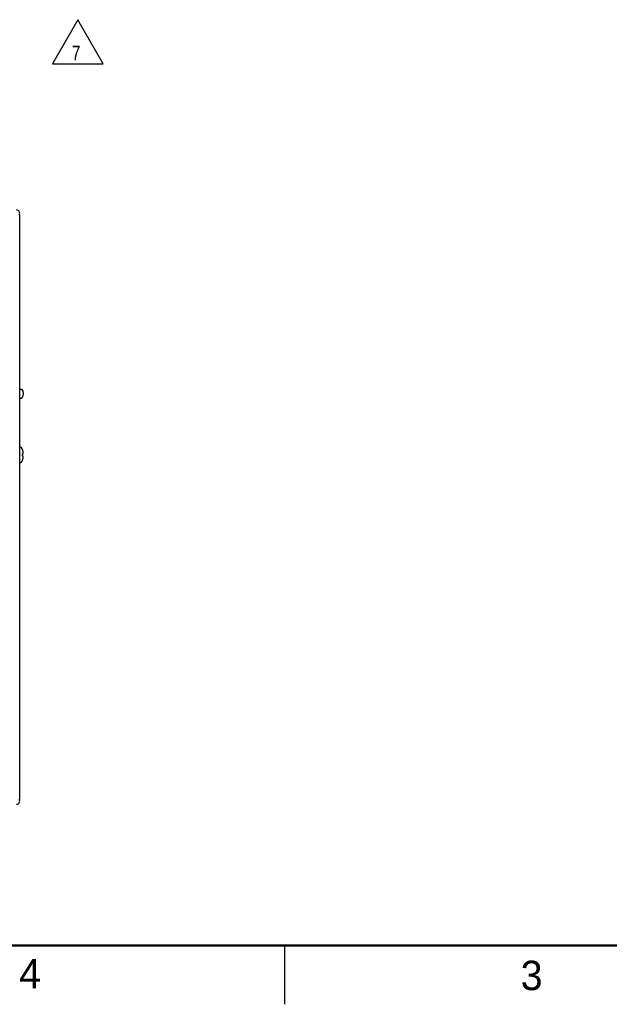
# Model space of a CAD drawing. Header units: inches. Extents: x 0 to 34, y 0 to 22.
# Tile 13 of 155: x 19 to 24, y 0 to 8.4. Entities that reach past the tile are written whole.
import ezdxf

# ---------------------------------------------------------------- set-up
doc = ezdxf.new("R2010")
doc.units = ezdxf.units.IN
doc.header["$LTSCALE"] = 1.87
doc.header["$MEASUREMENT"] = 0
doc.layers.get('0').update_dxf_attribs({"linetype": 'CONTINUOUS'})
doc.layers.add('3_ALL_AXES', color=7, linetype='CONTINUOUS')
doc.layers.add('DETAIL', color=7, linetype='CONTINUOUS')
doc.styles.get("Standard").update_dxf_attribs({"font": 'txt', "width": 0.8})
doc.styles.add('TEXTSTYLE_2', font='txt')

# ---------------------------------------------------------------- blocks, each defined once
blk = doc.blocks.new('FLAG_TRIANGLE_BL0', base_point=(19.4872, 8.196))
at = {"layer": 'DETAIL', "color": 2, "linetype": 'CONTINUOUS'}
for p, q in [((19.4872, 8.3833), (19.2709, 8.0087)), ((19.7035, 8.0087), (19.4872, 8.3833)), ((19.2709, 8.0087), (19.7035, 8.0087))]:
    blk.add_line(p, q, dxfattribs=at)
at = {"layer": 'DETAIL', "color": 2, "linetype": 'CONTINUOUS', "width": 0.8}
blk.add_text('7', height=0.125, dxfattribs=at).set_placement((19.4356, 8.037))

msp = doc.modelspace()

# ---------------------------------------------------------------- linework, layer by layer
at = {"color": 3, "linetype": 'CONTINUOUS'}
msp.add_line((18.993, 1.743), (18.993, 6.723), dxfattribs=at)
at = {"color": 7, "linetype": 'CONTINUOUS'}
for p, q in [((19.0169, 4.722), (19.0169, 4.7229)), ((19.0169, 4.6872), (19.0223, 4.6878)), ((19.0169, 4.6689), (19.0169, 4.6872)), ((19.0223, 4.6683), (19.0169, 4.6689)), ((19.0169, 4.6332), (19.0169, 4.6341))]:
    msp.add_line(p, q, dxfattribs=at)
at = {"color": 2, "linetype": 'CONTINUOUS'}
msp.add_line((21.25, 0), (21.25, 0.5), dxfattribs=at)
at = {"color": 7, "linetype": 'CONTINUOUS', "const_width": 0.02}
msp.add_lwpolyline([(0.5, 0.5), (33.5, 0.5)], dxfattribs=at)
at = {"color": 3, "linetype": 'CONTINUOUS'}
for centre, start, end in [((18.9665, 6.7365), 329.32349, 90), ((18.9665, 1.7295), 270, 31.33529)]:
    msp.add_arc(centre, 0.0265, start, end, dxfattribs=at)
at = {"color": 7, "linetype": 'CONTINUOUS'}
for centre, radius, start, end in [((18.9643, 4.699), 0.0578, 24.49455, 60.28297), ((18.9621, 4.6978), 0.0599, 16.70484, 23.81727), ((18.8964, 4.6781), 0.1285, 14.79148, 16.7107), ((18.8964, 4.6781), 0.1285, 13.8998, 14.79146), ((18.8964, 4.6781), 0.1285, 13.09004, 13.8998), ((18.8964, 4.6781), 0.1285, 11.59496, 13.09), ((18.9287, 4.6889), 0.0948, 8.1183, 9.11961), ((18.9286, 4.6889), 0.0949, 7.7367, 8.11834), ((18.9286, 4.6889), 0.0949, 7.1098, 7.73667), ((18.9285, 4.6888), 0.095, 6.63629, 7.10981), ((18.9284, 4.6888), 0.0951, 6.09361, 6.63628), ((18.9284, 4.6888), 0.0951, 5.55224, 6.0936), ((18.9283, 4.6888), 0.0952, 5.06737, 5.55224), ((18.9282, 4.6888), 0.0953, 4.42757, 5.06734), ((18.9281, 4.6888), 0.0954, 4.02739, 4.4276), ((18.928, 4.6888), 0.0955, 2.96924, 4.02722), ((18.9643, 4.6571), 0.0578, 299.71703, 335.50545), ((18.9624, 4.6582), 0.0596, 336.1709, 338.54745), ((18.9622, 4.6583), 0.0599, 338.54784, 340.92139), ((18.9618, 4.6584), 0.0602, 340.92184, 343.29027), ((18.8964, 4.678), 0.1285, 343.2893, 345.20807), ((18.8964, 4.678), 0.1285, 345.20809, 346.10682), ((18.8964, 4.678), 0.1285, 346.10681, 346.90963), ((18.8964, 4.678), 0.1285, 346.90968, 348.40504), ((18.9287, 4.6672), 0.0948, 350.8804, 351.94053), ((18.9286, 4.6672), 0.0949, 351.94049, 352.34976), ((18.9285, 4.6672), 0.095, 352.34978, 352.98651), ((18.9285, 4.6673), 0.095, 352.9865, 353.47948), ((18.9284, 4.6673), 0.0951, 353.47949, 354.01747), ((18.9284, 4.6673), 0.0951, 354.01748, 354.56358), ((18.9282, 4.6673), 0.0953, 355.03382, 355.65883), ((18.9283, 4.6673), 0.0952, 354.56357, 355.03379), ((18.9281, 4.6673), 0.0954, 355.65879, 356.03714), ((18.928, 4.6673), 0.0955, 356.03729, 357.03074)]:
    msp.add_arc(centre, radius, start, end, dxfattribs=at)
for points, knots in [([(19.0223, 4.6878), (19.0224, 4.6883), (19.0229, 4.6902), (19.0232, 4.6922), (19.0234, 4.6937)], [0, 0, 0, 0, 0.253969, 1, 1, 1, 1]), ([(19.0234, 4.6624), (19.0233, 4.6628), (19.0231, 4.6649), (19.0227, 4.6669), (19.0223, 4.6683)], [0, 0, 0, 0, 0.246609, 1, 1, 1, 1])]:
    msp.add_open_spline(points, degree=3, knots=knots, dxfattribs=at)
at = {"layer": '3_ALL_AXES', "color": 7, "linetype": 'CONTINUOUS'}
for p, q in [((18.993, 5.238), (19.0119, 5.238)), ((18.993, 5.162), (19.0119, 5.162))]:
    msp.add_line(p, q, dxfattribs=at)
msp.add_arc((18.9655, 5.2), 0.06, 320.70352, 39.29648, dxfattribs=at)

# ---------------------------------------------------------------- block references
at = {"layer": 'DETAIL', "color": 2, "linetype": 'CONTINUOUS'}
msp.add_blockref('FLAG_TRIANGLE_BL0', (19.4872, 8.196), dxfattribs=at)

# ---------------------------------------------------------------- texts
at = {"color": 2, "linetype": 'CONTINUOUS', "char_height": 0.25, "width": 0.25, "attachment_point": 1, "line_spacing_factor": 0.9, "style": 'TEXTSTYLE_2'}
for s, insert in [('4', (18.9884, 0.3869)), ('3', (23.2555, 0.371))]:
    msp.add_mtext(s, dxfattribs=dict(at, insert=insert))

doc.saveas('drawing.dxf')
